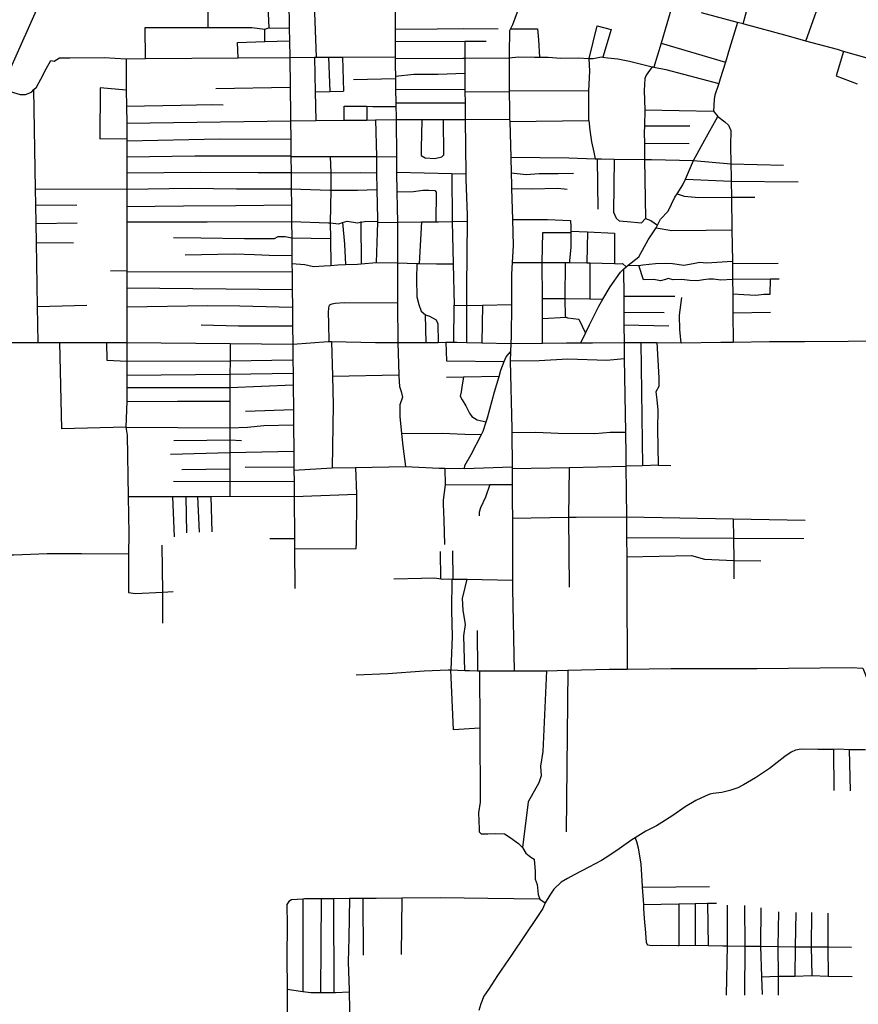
# Model space of a CAD drawing. Header units: millimetres. Extents: x 664923 to 767831, y 3118803 to 3207600.
# Tile 184 of 256: x 699333 to 700578, y 3177991 to 3179452. Entities that reach past the tile are written whole.
import ezdxf

# ---------------------------------------------------------------- set-up
doc = ezdxf.new("R2010")
doc.units = ezdxf.units.MM
doc.layers.add('roads_3', color=3, linetype='Continuous')

msp = doc.modelspace()

# ---------------------------------------------------------------- linework, layer by layer
at = {"layer": 'roads_3'}
for points in [[(700963.86, 3183082.18), (700166.48, 3181286.81), (700143.53, 3181235.14), (699831.46, 3180532.59), (699721.23, 3180284.46), (699709.09, 3180257.13), (699644.74, 3180112.29), (699638.28, 3180097.74), (699612.89, 3180040.57), (699599.62, 3180010.72), (699526.21, 3179845.47), (699520.06, 3179831.61), (699491.01, 3179766.23), (699305.38, 3179348.39), (699138.5, 3178972.8), (699086.63, 3178856.04), (698997.77, 3178656.06), (698993.05, 3178645.44), (698646.62, 3177865.8)], [(700500.29, 3179420.75), (700515.82, 3179464.99), (700523.52, 3179486.92), (700530.56, 3179508.21), (700544.47, 3179550.25), (700548.43, 3179562.25), (700559.17, 3179593.61), (700573.69, 3179635.98)], [(699612.82, 3179440.67), (699612.78, 3179587.05), (699659.06, 3179586.13)], [(699769.04, 3179516.48), (699773.49, 3179396.61)], [(700407.02, 3179446.15), (700417.76, 3179485.19), (700420.54, 3179495.29)], [(699701.2, 3179483.36), (699703.23, 3179440.18), (699733.32, 3179439.67)], [(699732.69, 3179481.57), (699733.32, 3179439.67), (699733.6, 3179421.05), (699733.98, 3179396.43), (699734.64, 3179352.43), (699735.26, 3179311.14), (699735.35, 3179302.15), (699735.61, 3179275.23), (699735.83, 3179250.51), (699735.85, 3179249.24), (699736.07, 3179225.77), (699736.3, 3179201.53), (699736.53, 3179177.44), (699736.77, 3179152.97), (699737, 3179128.49), (699737.24, 3179102.49), (699737.36, 3179090.42), (699737.37, 3179088.56), (699737.48, 3179078.46), (699737.73, 3179051.87), (699737.99, 3179025.51), (699738.24, 3178997.93), (699738.51, 3178970.75), (699738.73, 3178947.57), (699738.92, 3178927.52), (699739.09, 3178910.37), (699739.44, 3178873.81), (699739.55, 3178862.82), (699739.64, 3178851.02), (699739.98, 3178811.74), (699740.17, 3178788.63), (699740.22, 3178783.55), (699740.36, 3178767.38), (699740.56, 3178744.64), (699741.09, 3178682.29), (699741.22, 3178666.93), (699741.72, 3178607.98)], [(700076.61, 3179477.07), (700064.74, 3179444.61), (700061.65, 3179438.7), (700060.26, 3179436.05), (700059.86, 3179402.33), (700059.88, 3179395.77), (700060, 3179347.46), (700060.01, 3179345.52), (700060.07, 3179318.91), (700060.47, 3179304.74), (700060.58, 3179301.02), (700062.06, 3179248.45), (700062.72, 3179224.81), (700063.22, 3179206.93), (700063.37, 3179201.68), (700064.65, 3179155.96), (700065.74, 3179117.25), (700064.29, 3179092.03), (700063.29, 3179074.77), (700063, 3179029.57), (700062.7, 3178981.87), (700062.32, 3178971.63), (700061.86, 3178959.22), (700061.36, 3178945.96), (700063.83, 3178844.88), (700063.86, 3178839.82), (700064.16, 3178788.51), (700064.18, 3178786.02), (700064.31, 3178762.5), (700064.45, 3178737.69), (700064.5, 3178712.29), (700064.64, 3178627.84), (700064.74, 3178620.64), (700064.75, 3178607.51), (700067.42, 3178485.66)], [(699890.54, 3179464.55), (699890.61, 3179438.11), (699890.67, 3179419.95), (699890.73, 3179397.14), (699890.74, 3179394.75), (699890.77, 3179383.88), (699890.98, 3179368.73), (699891.04, 3179365.19), (699891.25, 3179349.45), (699891.54, 3179329.21), (699891.61, 3179323.66), (699891.82, 3179308.73), (699891.86, 3179304), (699892.4, 3179248.68), (699892.44, 3179243.99), (699892.75, 3179225.87), (699893.25, 3179196.89), (699893.66, 3179173.19), (699893.75, 3179151.66), (699893.99, 3179091.3), (699894.19, 3179042.73), (699894.23, 3179031.71), (699894.43, 3178973.24), (699895.94, 3178925.29), (699896, 3178923.45), (699897, 3178907.71), (699899.32, 3178900.47), (699901.17, 3178892.02), (699897.46, 3178880.55), (699897.52, 3178863.33), (699900.06, 3178838.06), (699901.93, 3178819.52), (699905.86, 3178789.27)], [(700302.46, 3179474.99), (700285.32, 3179417.33), (700274.76, 3179381.8)], [(700877.25, 3179298.81), (700871.79, 3179301.03), (700786.95, 3179328.73), (700753.8, 3179339.05), (700722.89, 3179348.67), (700695.94, 3179359.7), (700690.81, 3179361.81), (700674.66, 3179368.02), (700660.8, 3179373.34), (700659.24, 3179373.94), (700613.88, 3179388.62), (700556.29, 3179405.39), (700547.29, 3179408.01), (700500.29, 3179420.75), (700474.3, 3179427.8), (700408.75, 3179445.69), (700407.02, 3179446.15), (700398.66, 3179448.35), (700345.33, 3179462.38)], [(700398.66, 3179448.35), (700386.99, 3179409.71), (700380.69, 3179389.17), (700373.15, 3179364.61), (700370.87, 3179357.53), (700365.28, 3179340.23), (700364.17, 3179334.14), (700363.24, 3179316.67), (700369.48, 3179308.53), (700379.7, 3179300.52), (700385.47, 3179295.64), (700389.05, 3179287.99), (700388.23, 3179265.34), (700388.9, 3179238.19), (700389.39, 3179218.38), (700389.46, 3179212.82), (700389.81, 3179189), (700390.52, 3179140.65), (700391.21, 3179093.78), (700391.25, 3179090.68), (700391.32, 3179085.51), (700391.45, 3179066.88), (700391.58, 3179045.33), (700391.77, 3179017.33), (700392.05, 3178973.59)], [(699519.71, 3179394.62), (699519.45, 3179440.93), (699612.82, 3179440.67), (699631.32, 3179440.61), (699677.67, 3179440.9), (699697.29, 3179438.45)], [(699697.26, 3179419.85), (699696.95, 3179430.69), (699697.29, 3179438.45), (699703.23, 3179440.18)], [(699890.61, 3179438.11), (699952.88, 3179438.66), (699991.39, 3179439.32), (700043.48, 3179439)], [(700061.65, 3179438.7), (700101.86, 3179438.73), (700103.42, 3179422.72), (700104.72, 3179396.72)], [(700178.39, 3179395.01), (700190.24, 3179443.33), (700211.07, 3179437.63), (700199.04, 3179396.96)], [(699657.48, 3179395.79), (699656.36, 3179418.5), (699697.26, 3179419.85), (699733.6, 3179421.05)], [(699890.67, 3179419.95), (699994.16, 3179420.29), (700025.73, 3179420.39)], [(699994.16, 3179420.29), (699994.07, 3179395.29), (699994.12, 3179372.8), (699994.16, 3179348.55), (699994.17, 3179345.61), (699994.21, 3179328.9), (699994.24, 3179304.45), (699995.32, 3179223.5), (699995.43, 3179215.77), (699997.38, 3179162.12), (699997.32, 3179153.18), (699996.65, 3179054.95), (699996.63, 3179027.91), (699996.61, 3178973.17)], [(700285.32, 3179417.33), (700380.69, 3179389.17)], [(700556.29, 3179405.39), (700545.16, 3179368.87), (700576.37, 3179357.31)], [(699318.83, 3179345.65), (699333.73, 3179341.1), (699341.67, 3179341.24), (699350.56, 3179345), (699354.29, 3179348.65), (699358.02, 3179352.32), (699364.54, 3179364.09), (699372.55, 3179379.32), (699379.23, 3179391.95), (699384.47, 3179390.87), (699392.43, 3179395.78), (699407.6, 3179395.87), (699458.61, 3179396.22), (699491.31, 3179394.39)], [(699491.31, 3179394.39), (699491.39, 3179348), (699491.67, 3179323.9), (699491.97, 3179298.95), (699492.15, 3179283.37), (699492.15, 3179275.92), (699492.14, 3179272.77), (699492.14, 3179248.99), (699492.13, 3179225.25), (699492.12, 3179201.01), (699492.11, 3179175.24), (699492.1, 3179152.21), (699492.08, 3179080), (699492.08, 3179078.03), (699492.07, 3179054.2), (699492.05, 3179026.04), (699492.04, 3178973.32), (699492.03, 3178952.06), (699492.06, 3178945.59), (699492.18, 3178924.67), (699492.27, 3178906.29), (699492.38, 3178885.58), (699490.56, 3178847.56), (699492.65, 3178835.63), (699494.1, 3178744.6), (699494.98, 3178689.4), (699494.84, 3178659.08), (699494.58, 3178602.1), (699505.12, 3178600.56), (699545.25, 3178602.62), (699560.92, 3178603.42)], [(699491.31, 3179394.39), (699519.71, 3179394.62), (699657.48, 3179395.79), (699733.98, 3179396.43), (699770.81, 3179396.6), (699773.49, 3179396.61), (699791.78, 3179396.69), (699812.28, 3179396.79), (699890.73, 3179397.14)], [(699770.81, 3179396.6), (699771.96, 3179345.35), (699772.9, 3179302.6)], [(699791.78, 3179396.69), (699793.5, 3179345.9)], [(699812.28, 3179396.79), (699813.99, 3179346.42)], [(699890.74, 3179394.75), (699990.9, 3179395.27), (699994.07, 3179395.29), (700059.88, 3179395.77), (700073.84, 3179397.04), (700097.25, 3179396.72), (700104.72, 3179396.72), (700117.6, 3179396.71), (700136.51, 3179395.46), (700162.22, 3179395.53), (700178.39, 3179395.01), (700184.41, 3179394.83), (700197.05, 3179397.34), (700199.04, 3179396.96), (700206.47, 3179395.56), (700221.12, 3179394.12), (700238.6, 3179390.78), (700271.89, 3179382.41), (700272.88, 3179382.16), (700274.76, 3179381.8), (700292.19, 3179378.49), (700370.87, 3179357.53)], [(700060, 3179347.46), (700178.04, 3179346.99), (700179.28, 3179375.99), (700178.39, 3179395.01)], [(700271.89, 3179382.41), (700263.19, 3179370.26), (700261.12, 3179365.08), (700260.4, 3179347.25), (700261.24, 3179318.36), (700260.63, 3179294.74), (700260.35, 3179284.4), (700260.51, 3179268.92), (700260.77, 3179244.88), (700262.16, 3179157.3), (700270.01, 3179154.52), (700279.9, 3179147.16)], [(699828.9, 3179363.63), (699891.04, 3179365.19)], [(699890.98, 3179368.73), (699918.43, 3179371.5), (699954.37, 3179371.76), (699994.12, 3179372.8)], [(699360.49, 3178973.34), (699359.61, 3179026.77), (699358.04, 3179121.88), (699357.57, 3179149.91), (699357.11, 3179177.58), (699356.73, 3179201.39), (699354.29, 3179348.65)], [(699491.39, 3179348), (699452.84, 3179351.27), (699451.96, 3179275.35), (699492.15, 3179275.92)], [(699624.38, 3179350.05), (699734.64, 3179352.43)], [(699771.96, 3179345.35), (699793.5, 3179345.9), (699813.99, 3179346.42)], [(699891.25, 3179349.45), (699994.16, 3179348.55)], [(699994.17, 3179345.61), (700060.01, 3179345.52)], [(700060.58, 3179301.02), (700178.22, 3179302.56), (700178.04, 3179346.99)], [(699491.67, 3179323.9), (699572.32, 3179325.27), (699618.86, 3179326.31), (699635.07, 3179326.23)], [(699814.91, 3179303.08), (699814.9, 3179324.15), (699848.32, 3179323.83), (699857.13, 3179323.75), (699891.61, 3179323.66)], [(699848.32, 3179323.83), (699848.43, 3179303.48)], [(699891.54, 3179329.21), (699994.21, 3179328.9)], [(700261.24, 3179318.36), (700363.24, 3179316.67)], [(699491.97, 3179298.95), (699735.35, 3179302.15), (699772.9, 3179302.6), (699814.91, 3179303.08), (699848.43, 3179303.48), (699861.22, 3179303.64), (699891.86, 3179304), (699929.99, 3179304.16), (699962.42, 3179304.3), (699994.24, 3179304.45), (700060.47, 3179304.74)], [(699861.22, 3179303.64), (699862.98, 3179249.11), (699862.62, 3179225.03), (699863.28, 3179200.32), (699864.44, 3179156.47), (699864.33, 3179153.42), (699864.25, 3179151.3), (699862.1, 3179091.96), (699893.99, 3179091.3), (699922.79, 3179090.57), (699926.37, 3179090.48), (699952.02, 3179089.83), (699976.72, 3179089.9)], [(699929.99, 3179304.16), (699929.53, 3179281.15), (699929.23, 3179263.44), (699929.33, 3179250.84), (699934.99, 3179247.54), (699949.39, 3179246.33), (699959.95, 3179248.82), (699962.95, 3179251.9), (699962.42, 3179304.3)], [(700165.97, 3178972.63), (700173.13, 3178987.19), (700179.18, 3178999.45), (700192.84, 3179027.33), (700198.94, 3179037.59), (700209.89, 3179056), (700224.88, 3179077.59), (700229.73, 3179081.99), (700233.41, 3179085.3), (700236.64, 3179088.23), (700252.03, 3179100.38), (700265.98, 3179125.59), (700278.1, 3179143.51), (700279.9, 3179147.16), (700284.47, 3179156.46), (700295.71, 3179168.3), (700305.85, 3179188.85), (700309.06, 3179193.89), (700317.71, 3179207.48), (700321.39, 3179215.86), (700333.42, 3179243.4), (700350.21, 3179274), (700369.48, 3179308.53)], [(700178.22, 3179302.56), (700179.73, 3179288.25), (700182.1, 3179271.07), (700185.29, 3179255.61), (700187.54, 3179246.02)], [(700260.63, 3179294.74), (700328.16, 3179294.92)], [(699492.14, 3179272.77), (699630.35, 3179275.37), (699735.61, 3179275.23)], [(700260.51, 3179268.92), (700326.9, 3179268.84)], [(699492.14, 3179248.99), (699592.99, 3179250.24), (699668.8, 3179250.34), (699735.83, 3179250.51)], [(699735.85, 3179249.24), (699794.12, 3179249.08), (699796.34, 3179249.08), (699857.87, 3179249.19), (699862.98, 3179249.11), (699892.4, 3179248.68)], [(699794.12, 3179249.08), (699794.98, 3179224.83), (699795.14, 3179199.25), (699794.16, 3179150.81)], [(700062.06, 3179248.45), (700148.46, 3179247.5), (700187.54, 3179246.02), (700190.39, 3179245.91), (700197, 3179245.66), (700215.61, 3179245.44), (700260.77, 3179244.88), (700270.87, 3179244.75), (700333.42, 3179243.4)], [(700190.39, 3179245.91), (700191.18, 3179171.07)], [(700215.61, 3179245.44), (700214.87, 3179166.84), (700218.47, 3179157.99), (700223.19, 3179153.78), (700235.11, 3179152.79), (700256.34, 3179150.75), (700262.16, 3179157.3)], [(700333.42, 3179243.4), (700388.9, 3179238.19), (700467.08, 3179236.45)], [(699492.13, 3179225.25), (699601.94, 3179225.91), (699687.02, 3179225.43), (699736.07, 3179225.77), (699794.98, 3179224.83), (699838.48, 3179225.7), (699862.62, 3179225.03)], [(699892.75, 3179225.87), (699974.67, 3179223.98), (699995.32, 3179223.5)], [(699974.67, 3179223.98), (699975.29, 3179152.8), (699976.72, 3179089.9), (699978.11, 3179028.48)], [(700062.72, 3179224.81), (700084.92, 3179222.45), (700104.33, 3179223.94), (700132.36, 3179224.3), (700155.03, 3179224.57)], [(700321.39, 3179215.86), (700389.46, 3179212.82), (700488.87, 3179211.8)], [(699356.73, 3179201.39), (699492.12, 3179201.01)], [(699492.12, 3179201.01), (699586.75, 3179202.12), (699655.07, 3179201.36), (699736.3, 3179201.53), (699793.56, 3179199.24), (699795.14, 3179199.25), (699834.51, 3179199.34), (699863.28, 3179200.32)], [(699893.25, 3179196.89), (699917.7, 3179197.31), (699931.57, 3179199.13), (699940.7, 3179199.53), (699949.36, 3179199.07), (699951.6, 3179196.56), (699950.89, 3179152.4)], [(700063.37, 3179201.68), (700093.16, 3179201.34), (700132.1, 3179202.19), (700145.91, 3179200.87)], [(700309.06, 3179193.89), (700319.8, 3179190.36), (700341.55, 3179188.34), (700389.81, 3179189), (700424.45, 3179189.08)], [(699357.11, 3179177.58), (699418.14, 3179176.82)], [(699492.11, 3179175.24), (699576.39, 3179176.28), (699653.9, 3179176.64), (699736.53, 3179177.44)], [(700064.65, 3179155.96), (700116.55, 3179155.77), (700151.06, 3179154.3), (700151.28, 3179144.68), (700151.28, 3179138.42), (700151.29, 3179136.24), (700151.28, 3179114.51), (700149.3, 3179094.32), (700149.4, 3179092.07), (700174.87, 3179091.68), (700177.44, 3179091.64), (700179.66, 3179091.57), (700216.12, 3179090.37), (700221.1, 3179090.21), (700228.05, 3179090.27), (700233.41, 3179085.3)], [(699357.57, 3179149.91), (699418.47, 3179150.87)], [(699492.1, 3179152.21), (699611.61, 3179152.54), (699736.77, 3179152.97), (699791.58, 3179151.07), (699794.16, 3179150.81), (699807.09, 3179149.52), (699812.38, 3179151.23), (699819.33, 3179153.49), (699834.61, 3179150.96), (699839.75, 3179151.82), (699845.06, 3179152.71), (699864.33, 3179153.42)], [(699794.16, 3179150.81), (699794.5, 3179127.82), (699795.09, 3179087.64)], [(699812.38, 3179151.23), (699815.46, 3179119.29), (699816.71, 3179088.99)], [(699839.75, 3179153.05), (699839.75, 3179151.82), (699840.02, 3179090.11)], [(699864.25, 3179151.3), (699893.75, 3179151.66), (699929.84, 3179152.13), (699950.89, 3179152.4), (699954.79, 3179152.46), (699975.29, 3179152.8), (699997.32, 3179153.18)], [(699929.84, 3179152.13), (699926.37, 3179090.48)], [(700278.1, 3179143.51), (700301.37, 3179139.63), (700352.22, 3179139.83), (700390.52, 3179140.65)], [(699561.25, 3179129.12), (699602.22, 3179128.48), (699666.7, 3179127.77), (699711.18, 3179127.81), (699716.86, 3179130.69), (699727.23, 3179130.38), (699737, 3179128.49), (699794.5, 3179127.82)], [(700108.9, 3179092.05), (700109.78, 3179136.55), (700151.29, 3179136.24)], [(700151.28, 3179138.42), (700175.83, 3179137.32), (700216.1, 3179135.53), (700216.12, 3179090.37)], [(700175.83, 3179137.32), (700174.87, 3179091.68)], [(699358.04, 3179121.88), (699413.04, 3179121.11)], [(699578.83, 3179103.41), (699651.58, 3179104.66), (699681.69, 3179103.85), (699703.65, 3179103), (699737.24, 3179102.49)], [(699737.36, 3179090.42), (699756.39, 3179088.81), (699769.36, 3179086.12), (699785.32, 3179086.76), (699795.09, 3179087.64), (699805.4, 3179088.57), (699816.71, 3179088.99), (699834.62, 3179089.67), (699840.02, 3179090.11), (699862.1, 3179091.96)], [(699922.79, 3179090.57), (699922.31, 3179067.8), (699922.86, 3179041.23), (699925.72, 3179029.62), (699929.09, 3179019.73), (699935.64, 3179014.51), (699941.53, 3179012.18), (699951.25, 3179006.9), (699953.91, 3179001), (699954.26, 3178973.41)], [(700064.29, 3179092.03), (700108.9, 3179092.05), (700143.12, 3179092.06), (700149.4, 3179092.07)], [(700109.14, 3178972.31), (700109.06, 3179008.93), (700109.01, 3179038.73), (700108.9, 3179092.05)], [(700143.12, 3179092.06), (700142.25, 3179038.3), (700142.69, 3179012.03), (700144.3, 3179010.93), (700146.15, 3179009.66), (700163.24, 3179007.78), (700173.13, 3178987.19)], [(700179.66, 3179091.57), (700179.37, 3179037.84)], [(700236.64, 3179088.23), (700252.34, 3179087.61), (700258.39, 3179088.46), (700276.88, 3179090.35), (700291.49, 3179091.09), (700301.99, 3179090.67), (700318.85, 3179088.17), (700332.95, 3179090.47), (700342.67, 3179092.34), (700352.67, 3179091.42), (700391.21, 3179093.78)], [(700460.42, 3179067.38), (700447.63, 3179067.28), (700391.45, 3179066.88), (700373.93, 3179065.64), (700363.13, 3179067.17), (700356.32, 3179067.13), (700348.24, 3179066.23), (700339.56, 3179064.53), (700327.92, 3179065.35), (700316.16, 3179066.96), (700303.25, 3179066.22), (700295.63, 3179068.24), (700291.86, 3179066.96), (700284.57, 3179064.7), (700274.72, 3179066.5), (700259.29, 3179066.24), (700252.34, 3179087.61)], [(700391.25, 3179090.68), (700459.16, 3179091.12)], [(699468.1, 3179079.42), (699492.08, 3179080)], [(699492.08, 3179078.03), (699737.48, 3179078.46)], [(700229.73, 3179081.99), (700229.93, 3179042.06), (700230.05, 3179018.12), (700230.14, 3178999.2), (700230.26, 3178973.29), (700230.63, 3178949.44), (700232.28, 3178839.96), (700232.8, 3178806.12), (700232.97, 3178789.52), (700233.74, 3178714.51), (700234.01, 3178683.65), (700234.24, 3178655.03), (700234.62, 3178609.97), (700234.85, 3178488.45)], [(699492.07, 3179054.2), (699737.73, 3179051.87)], [(700391.58, 3179045.33), (700408.05, 3179044.41), (700425.86, 3179043.38), (700438.02, 3179044.92), (700447.28, 3179044.96), (700447.63, 3179067.28)], [(700109.01, 3179038.73), (700142.25, 3179038.3), (700179.37, 3179037.84), (700198.94, 3179037.59)], [(700229.93, 3179042.06), (700305.7, 3179042.16)], [(700314.92, 3178972.58), (700313.17, 3178992.03), (700312.62, 3179013.97), (700315.97, 3179039.75)], [(699359.61, 3179026.77), (699432.99, 3179028.5)], [(699492.05, 3179026.04), (699612.61, 3179028.13), (699659.85, 3179027.57), (699679.14, 3179027.17), (699737.99, 3179025.51)], [(699894.23, 3179031.71), (699814.74, 3179031.9), (699801.57, 3179030.94), (699796.34, 3179029.88), (699792.59, 3179028.48), (699791.8, 3179024.59), (699791.31, 3179017.55), (699791.59, 3179001.43), (699792.27, 3178974.66)], [(699977.85, 3178973.49), (699978.11, 3179028.48), (699996.63, 3179027.91), (700020.03, 3179028.49), (700063, 3179029.57)], [(700020.03, 3179028.49), (700019.08, 3178972.64)], [(699936.71, 3178973.37), (699935.64, 3179014.51)], [(700109.06, 3179008.93), (700144.3, 3179010.93)], [(700230.05, 3179018.12), (700289.93, 3179017.81)], [(700391.77, 3179017.33), (700447.71, 3179018.46)], [(699602.3, 3178999.37), (699658.01, 3178997.75), (699738.24, 3178997.93)], [(700230.14, 3178999.2), (700296.86, 3178997.92)], [(699287.94, 3178973.35), (699360.49, 3178973.34), (699392.57, 3178973.33), (699462.2, 3178973.33), (699492.04, 3178973.32), (699645.43, 3178971.73), (699738.51, 3178970.75), (699791.12, 3178974.68), (699792.27, 3178974.66), (699796.25, 3178974.57), (699861.48, 3178973.14), (699894.43, 3178973.24), (699936.71, 3178973.37), (699954.26, 3178973.41), (699965.71, 3178973.45), (699977.85, 3178973.49), (699982.13, 3178973.5), (699996.61, 3178973.17), (700019.08, 3178972.64), (700062.32, 3178971.63), (700109.14, 3178972.31), (700144.89, 3178972.81), (700165.97, 3178972.63), (700183.29, 3178972.48), (700230.26, 3178973.29), (700238.73, 3178973.44), (700255.11, 3178973.25), (700278.94, 3178972.99), (700314.92, 3178972.58), (700374.03, 3178973.59), (700391.12, 3178973.58), (700392.05, 3178973.59), (700446.4, 3178974.72), (700498.33, 3178974.76)], [(699490.56, 3178847.56), (699395.62, 3178845.25), (699392.57, 3178973.33)], [(699462.2, 3178973.33), (699462.66, 3178946.89), (699492.06, 3178945.59)], [(699645.43, 3178971.73), (699645.37, 3178946.18), (699645.33, 3178926.24), (699645.29, 3178906.34), (699645.24, 3178886.02), (699645.15, 3178846.49), (699645.11, 3178828.49), (699645.08, 3178809.93), (699645.01, 3178785.62), (699644.98, 3178766.78), (699644.93, 3178744.87)], [(699796.25, 3178974.57), (699797.42, 3178923.41), (699798.39, 3178880.58), (699797.24, 3178786.94)], [(699965.71, 3178973.45), (699966.86, 3178946.09), (700052.35, 3178944.79)], [(700255.11, 3178973.25), (700257.48, 3178790.09), (700232.97, 3178789.52)], [(700278.94, 3178972.99), (700281.79, 3178920.85), (700282.01, 3178908), (700277.64, 3178899.8), (700279.18, 3178888.06), (700280.42, 3178872.81), (700280.16, 3178845.28), (700281.1, 3178791.09), (700257.48, 3178790.09)], [(700498.33, 3178974.76), (700563.16, 3178975.03), (700629.31, 3178976.35)], [(699993.33, 3178786.08), (699993.85, 3178790.63), (700003.31, 3178807), (700018.69, 3178836.48), (700021.33, 3178841.53), (700025.59, 3178855.26), (700027.54, 3178861.52), (700038.16, 3178900.2), (700044.68, 3178922.7), (700047.36, 3178931.91), (700052.35, 3178944.79), (700055.2, 3178952.11), (700061.86, 3178959.22)], [(699492.06, 3178945.59), (699645.37, 3178946.18)], [(699645.37, 3178946.18), (699738.73, 3178947.57)], [(700061.36, 3178945.96), (700104.2, 3178946.58), (700147.08, 3178948.86), (700204.86, 3178947.11), (700230.63, 3178949.44)], [(699492.18, 3178924.67), (699645.33, 3178926.24), (699738.92, 3178927.52)], [(699797.42, 3178923.41), (699895.94, 3178925.29)], [(700044.68, 3178922.7), (699991.79, 3178921.57), (699966.64, 3178921.03)], [(699991.79, 3178921.57), (699989.92, 3178910.54), (699988.52, 3178899.96), (699987.04, 3178893.63), (699989.93, 3178888.22), (699995.45, 3178879.35), (700000.76, 3178868.28), (700004.14, 3178863.49), (700012.02, 3178858.28), (700025.59, 3178855.26)], [(699492.27, 3178906.29), (699645.29, 3178906.34), (699739.09, 3178910.37)], [(699492.38, 3178885.58), (699567.29, 3178885.9), (699645.24, 3178886.02)], [(699668.38, 3178871.38), (699739.44, 3178873.81)], [(699490.56, 3178847.56), (699645.15, 3178846.49), (699671.11, 3178847.66), (699695.32, 3178849.9), (699739.64, 3178851.02)], [(699900.06, 3178838.06), (699960.25, 3178838.78), (699993.73, 3178836.96), (700018.69, 3178836.48)], [(700063.86, 3178839.82), (700099.17, 3178839.9), (700132.46, 3178838.41), (700187.11, 3178837.99), (700209.48, 3178840.26), (700232.28, 3178839.96)], [(699561.75, 3178827.58), (699610.86, 3178828.26), (699645.11, 3178828.49), (699662.58, 3178827.95)], [(699557.17, 3178807.41), (699645.08, 3178809.93), (699739.98, 3178811.74)], [(700281.1, 3178791.09), (700299.64, 3178790.44)], [(699573.86, 3178784.76), (699645.01, 3178785.62)], [(699667.74, 3178788.25), (699740.17, 3178788.63)], [(699740.22, 3178783.55), (699797.24, 3178786.94), (699831.54, 3178787.67), (699905.86, 3178789.27), (699956, 3178786.75), (699964.02, 3178786.6), (699993.33, 3178786.08), (700064.16, 3178788.51)], [(699831.54, 3178787.67), (699832.96, 3178747.92)], [(699964.02, 3178786.6), (699964.97, 3178762), (700031.17, 3178762.34), (700064.31, 3178762.5)], [(700064.18, 3178786.02), (700149.04, 3178787.78), (700232.97, 3178789.52)], [(700149.04, 3178787.78), (700147.9, 3178713.86), (700148.65, 3178609.98)], [(699561.22, 3178767.56), (699644.98, 3178766.78), (699740.36, 3178767.38)], [(699964.97, 3178762), (699961.91, 3178739.32), (699961.68, 3178733.15), (699962.6, 3178709.67), (699963.91, 3178673.33)], [(700031.17, 3178762.34), (700024.41, 3178743.66), (700017.26, 3178727.93), (700015.14, 3178721.37), (700015.24, 3178715.72)], [(699494.1, 3178744.6), (699560.05, 3178744.72), (699579.71, 3178744.76), (699597.11, 3178744.79), (699616.75, 3178744.82), (699644.93, 3178744.87), (699740.56, 3178744.64), (699832.96, 3178747.92)], [(699832.96, 3178747.92), (699832.56, 3178672)], [(699560.05, 3178744.72), (699562.62, 3178684.88)], [(699579.71, 3178744.76), (699580.97, 3178690.68)], [(699597.11, 3178744.79), (699599.73, 3178691.86)], [(699616.75, 3178744.82), (699618.18, 3178692)], [(700064.5, 3178712.29), (700147.9, 3178713.86), (700159.1, 3178714.08), (700233.74, 3178714.51), (700392.41, 3178711.55), (700499.27, 3178709.56)], [(700392.41, 3178711.55), (700392.76, 3178682.88), (700393.17, 3178649.41), (700393.51, 3178622.37)], [(699704.31, 3178682.01), (699741.09, 3178682.29)], [(700234.01, 3178683.65), (700392.76, 3178682.88), (700497.3, 3178682.36)], [(699494.84, 3178659.08), (699425.01, 3178659.25), (699373.98, 3178659.58), (699324.37, 3178657.7), (699297.31, 3178657.41)], [(699544.05, 3178672.21), (699545.25, 3178602.62), (699545.3, 3178556.55)], [(699741.22, 3178666.93), (699832.4, 3178667.27), (699832.56, 3178672)], [(699958.14, 3178622.33), (699957.84, 3178662.98)], [(699976.86, 3178622.07), (699976.36, 3178663.85)], [(700234.24, 3178655.03), (700330.56, 3178657.05), (700349.91, 3178651.81), (700393.17, 3178649.41), (700433.44, 3178648.88)], [(699888.74, 3178622.35), (699929.5, 3178623.48), (699949.14, 3178623.65), (699958.14, 3178622.33), (699960.12, 3178622.03), (699969.59, 3178622.19), (699974.79, 3178622.11), (699976.86, 3178622.07), (699997.49, 3178621.74), (700064.74, 3178620.64)], [(699974.79, 3178622.11), (699974.25, 3178575.13), (699975.28, 3178536.95), (699972.93, 3178487.1)], [(699993.71, 3178486.36), (699992.86, 3178520.42), (699992.69, 3178537.52), (699994.83, 3178554.77), (699991.67, 3178575.69), (699990.64, 3178593.37), (699994.26, 3178609.57), (699997.49, 3178621.74)], [(700012.12, 3178545.91), (700012.62, 3178486)], [(699832.62, 3178479.81), (699879.87, 3178482.08), (699933.69, 3178485.67), (699969.01, 3178487.24), (699972.93, 3178487.1), (699993.71, 3178486.36), (700000.97, 3178486.1), (700012.62, 3178486), (700015.71, 3178485.97), (700058.26, 3178485.63), (700067.42, 3178485.66), (700115.05, 3178485.87), (700146.77, 3178486.67), (700208.14, 3178488.21), (700234.85, 3178488.45), (700300.02, 3178489.05), (700428.01, 3178489.32), (700567.42, 3178491), (700584.99, 3178489.84), (700592.27, 3178470.72), (700592.39, 3178470.41)], [(700016.28, 3178400.46), (699976.88, 3178398.34), (699972.93, 3178487.1)], [(700015.71, 3178485.97), (700016.26, 3178404.7), (700016.28, 3178400.46), (700016.67, 3178290.67), (700014, 3178275.18), (700015.13, 3178251.3), (700015.36, 3178246.57), (700017.98, 3178243.95), (700024.04, 3178243.91), (700028.21, 3178243.89), (700039.91, 3178244.58), (700052.59, 3178243.82), (700061.33, 3178238.51), (700073.69, 3178229.27), (700079.53, 3178223.45), (700084.54, 3178215.29), (700091.73, 3178208.98), (700096.77, 3178206.28), (700098.18, 3178188), (700098.34, 3178182.2), (700098.5, 3178176.48), (700101.32, 3178168.53), (700102.91, 3178153.63), (700105.1, 3178147.01), (700113.25, 3178141.21)], [(700115.05, 3178485.87), (700109.84, 3178366.28), (700106.32, 3178344.39), (700107.05, 3178330.09), (700103.57, 3178319.36), (700088.21, 3178291.21), (700079.53, 3178223.45)], [(700146.77, 3178486.67), (700144.32, 3178246.82)], [(700588.55, 3178368.49), (700574.54, 3178368.38), (700564.46, 3178368.75), (700549.36, 3178369.29), (700541.13, 3178369.18), (700518.11, 3178368.87), (700493.11, 3178369.35), (700484.91, 3178367.99), (700478.19, 3178365.14), (700469.23, 3178358.51), (700446.24, 3178341.02), (700425.4, 3178326.83), (700407.65, 3178316.76), (700399.45, 3178312.07), (700387.57, 3178308.11), (700375.49, 3178305.35), (700362.79, 3178303.47), (700357.43, 3178302.68), (700350.72, 3178299.6), (700337, 3178293.47), (700320.82, 3178284.04), (700302.7, 3178271.3), (700286.25, 3178260.47), (700278.71, 3178255.79), (700262.7, 3178247.57), (700247, 3178238.11), (700241.77, 3178234.96), (700223.29, 3178221.61), (700207.56, 3178211.1), (700196.83, 3178204.24), (700178.17, 3178194.34), (700156.17, 3178183.05), (700146.34, 3178177.73), (700136.87, 3178172.04), (700126.2, 3178161.74), (700125.06, 3178160), (700120.26, 3178152.6), (700113.25, 3178141.21), (700109.51, 3178133.13), (700100.69, 3178119.6), (700064.02, 3178064.99), (700042.5, 3178033.46), (700028.84, 3178012.61), (700022.12, 3178002.8), (700017.48, 3177991.58), (700014.64, 3177981.66)], [(700541.13, 3178369.18), (700541.65, 3178307.98)], [(700564.46, 3178368.75), (700566.14, 3178307.72)], [(700247, 3178238.11), (700248.7, 3178232.41), (700251.41, 3178223.25), (700255, 3178198.93), (700257.03, 3178165.98), (700257.13, 3178164.53), (700258.98, 3178139.16), (700259.42, 3178133.05), (700260.04, 3178118.26), (700262.12, 3178096.95), (700263.09, 3178082.41), (700264.99, 3178078.93), (700271.83, 3178077.96), (700286.56, 3178078.57), (700310.22, 3178078.26), (700311.55, 3178078.27), (700335.81, 3178078.45), (700355.18, 3178077.99), (700377.03, 3178077.47), (700383.59, 3178077.42), (700409.44, 3178077.28), (700419.69, 3178077.23), (700432.88, 3178076.98), (700458.46, 3178076.49), (700483.22, 3178076.01), (700484.14, 3178076.02), (700508.2, 3178075.93), (700532.64, 3178075.86), (700568.15, 3178075.74)], [(700257.13, 3178164.53), (700357.22, 3178165.78)], [(700105.1, 3178147.01), (700028.05, 3178147.97), (699958.07, 3178148.95), (699900.36, 3178148.39), (699862.53, 3178148.03), (699842.74, 3178147.88), (699822.65, 3178147.71), (699798.74, 3178147.52), (699780.6, 3178147.38), (699755.76, 3178147.17), (699753.38, 3178146.98), (699736.88, 3178145.66), (699732.6, 3178143.62), (699729.84, 3178139.11), (699730.28, 3178108.17), (699729.71, 3178061.08), (699730.26, 3178013.31), (699730.41, 3178000.21), (699730.79, 3177949.46)], [(699753.38, 3178146.98), (699753.39, 3178009.9)], [(699780.6, 3178147.38), (699779.7, 3178008.3)], [(699798.74, 3178147.52), (699799.4, 3178008.43)], [(699822.65, 3178147.71), (699821.54, 3178089.42), (699820.69, 3178053.75), (699822.02, 3178011.82), (699822.08, 3178009.47), (699823.32, 3177957.51), (699823.23, 3177948.86), (699822.84, 3177910.18), (699822.68, 3177895.3), (699822.62, 3177890.63), (699822.45, 3177874.7), (699822.16, 3177847.87), (699822.44, 3177840.1), (699823.09, 3177821.93)], [(699842.74, 3178147.88), (699843.15, 3178063.7)], [(699900.36, 3178148.39), (699899.37, 3178064.89)], [(700258.98, 3178139.16), (700311.59, 3178140.05), (700335.84, 3178140.47), (700354.36, 3178140.79), (700367.4, 3178141.01)], [(700311.59, 3178140.05), (700311.55, 3178078.27)], [(700335.84, 3178140.47), (700335.81, 3178078.45)], [(700354.36, 3178140.79), (700355.18, 3178077.99)], [(700383.54, 3178138.01), (700383.59, 3178077.42), (700381.94, 3178004.47)], [(700409.15, 3178137.61), (700409.44, 3178077.28), (700409, 3178004.45)], [(700433.58, 3178134.15), (700432.88, 3178076.98), (700434.57, 3178031.79), (700435.56, 3178005.15)], [(700459.53, 3178128.29), (700458.46, 3178076.49), (700458.92, 3178032.58), (700459.22, 3178004.35)], [(700485.42, 3178127.07), (700484.14, 3178076.02), (700483.86, 3178032.55)], [(700508.66, 3178127.17), (700508.2, 3178075.93), (700509.18, 3178033.33)], [(700533, 3178126.09), (700532.64, 3178075.86), (700533.12, 3178032.76)], [(700434.57, 3178031.79), (700458.92, 3178032.58), (700483.86, 3178032.55), (700509.18, 3178033.33), (700533.12, 3178032.76), (700569.05, 3178031.93)], [(699730.26, 3178013.31), (699750.06, 3178010.39), (699753.39, 3178009.9), (699765.26, 3178008.16), (699778.1, 3178008.3), (699779.7, 3178008.3), (699799.4, 3178008.43), (699801.71, 3178008.44), (699822.08, 3178009.47)]]:
    msp.add_lwpolyline(points, dxfattribs=at)

doc.saveas('drawing.dxf')
